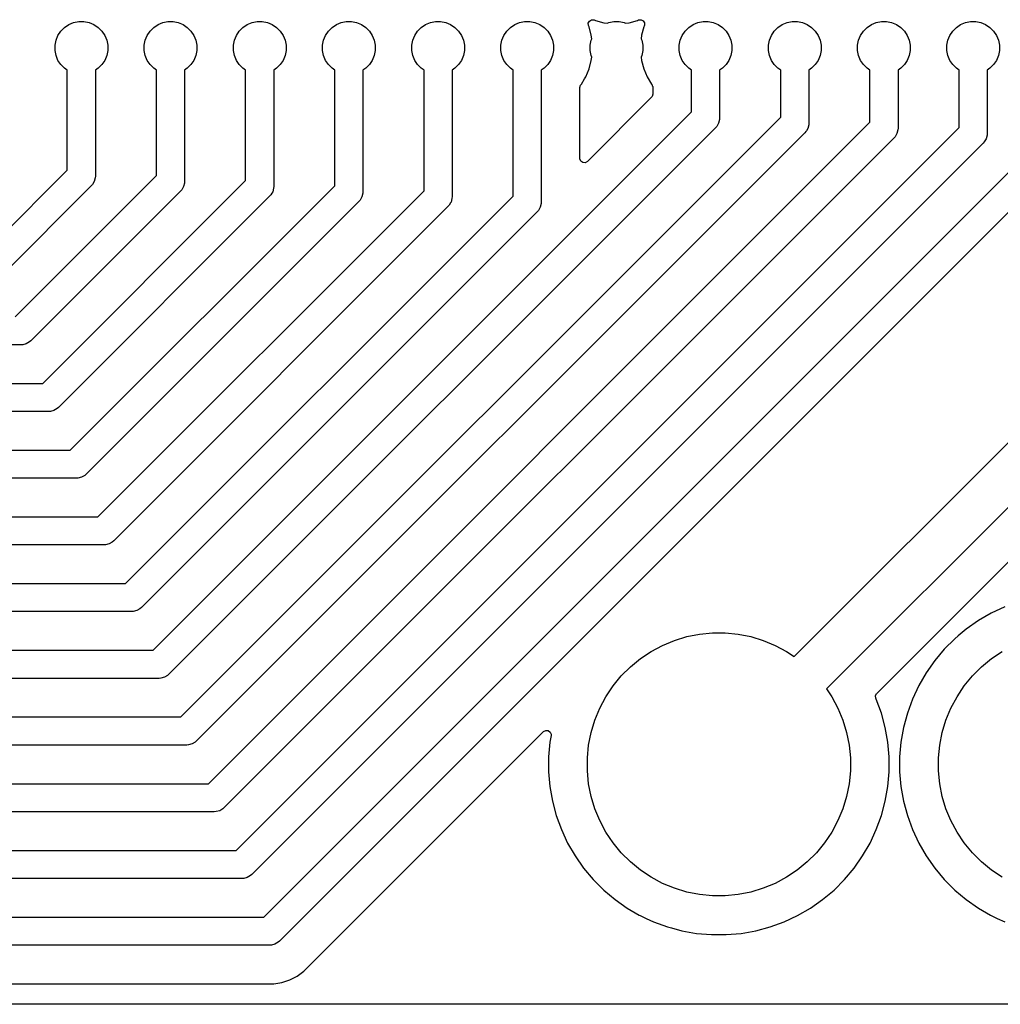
# Model space of a CAD drawing. Header units: millimetres. Extents: x 1 to 179, y 1 to 120.
# Tile 3 of 17: x 91 to 119, y 1 to 29. Entities that reach past the tile are written whole.
import ezdxf

# ---------------------------------------------------------------- set-up
doc = ezdxf.new("R2010")
doc.units = ezdxf.units.MM
doc.layers.add('F.Cu', color=13, linetype='CONTINUOUS', true_color=0xc83434)

msp = doc.modelspace()

# ---------------------------------------------------------------- linework, layer by layer
at = {"layer": 'F.Cu', "linetype": 'CONTINUOUS'}
for p, q in [((92.439783, 28.223836), (92.5443, 28.328353)), ((92.5443, 28.328353), (92.6672, 28.410472)), ((92.6672, 28.410472), (92.803758, 28.467036)), ((92.803758, 28.467036), (92.948728, 28.495872)), ((92.948728, 28.495872), (93.096538, 28.495872)), ((93.096538, 28.495872), (93.241508, 28.467036)), ((93.241508, 28.467036), (93.378066, 28.410472)), ((93.378066, 28.410472), (93.500966, 28.328353)), ((93.500966, 28.328353), (93.605483, 28.223836)), ((94.979783, 28.223836), (95.0843, 28.328353)), ((95.0843, 28.328353), (95.2072, 28.410472)), ((95.2072, 28.410472), (95.343758, 28.467036)), ((95.343758, 28.467036), (95.488728, 28.495872)), ((95.488728, 28.495872), (95.636538, 28.495872)), ((95.636538, 28.495872), (95.781508, 28.467036)), ((95.781508, 28.467036), (95.918066, 28.410472)), ((95.918066, 28.410472), (96.040966, 28.328353)), ((96.040966, 28.328353), (96.145483, 28.223836)), ((97.519783, 28.223836), (97.6243, 28.328353)), ((97.6243, 28.328353), (97.7472, 28.410472)), ((97.7472, 28.410472), (97.883758, 28.467036)), ((97.883758, 28.467036), (98.028728, 28.495872)), ((98.028728, 28.495872), (98.176538, 28.495872)), ((98.176538, 28.495872), (98.321508, 28.467036)), ((98.321508, 28.467036), (98.458066, 28.410472)), ((98.458066, 28.410472), (98.580966, 28.328353)), ((98.580966, 28.328353), (98.685483, 28.223836)), ((100.059783, 28.223836), (100.1643, 28.328353)), ((100.1643, 28.328353), (100.2872, 28.410472)), ((100.2872, 28.410472), (100.423758, 28.467036)), ((100.423758, 28.467036), (100.568728, 28.495872)), ((100.568728, 28.495872), (100.716538, 28.495872)), ((100.716538, 28.495872), (100.861508, 28.467036)), ((100.861508, 28.467036), (100.998066, 28.410472)), ((100.998066, 28.410472), (101.120966, 28.328353)), ((101.120966, 28.328353), (101.225483, 28.223836)), ((102.599783, 28.223836), (102.7043, 28.328353)), ((102.7043, 28.328353), (102.8272, 28.410472)), ((102.8272, 28.410472), (102.963758, 28.467036)), ((102.963758, 28.467036), (103.108728, 28.495872)), ((103.108728, 28.495872), (103.256538, 28.495872)), ((103.256538, 28.495872), (103.401508, 28.467036)), ((103.401508, 28.467036), (103.538066, 28.410472)), ((103.538066, 28.410472), (103.660966, 28.328353)), ((103.660966, 28.328353), (103.765483, 28.223836)), ((105.139783, 28.223836), (105.2443, 28.328353)), ((105.2443, 28.328353), (105.3672, 28.410472)), ((105.3672, 28.410472), (105.503758, 28.467036)), ((105.503758, 28.467036), (105.648728, 28.495872)), ((105.648728, 28.495872), (105.796538, 28.495872)), ((105.796538, 28.495872), (105.941508, 28.467036)), ((105.941508, 28.467036), (106.078066, 28.410472)), ((106.078066, 28.410472), (106.200966, 28.328353)), ((106.200966, 28.328353), (106.305483, 28.223836)), ((107.460341, 28.44778), (107.491615, 28.51026)), ((107.467809, 28.378316), (107.460341, 28.44778)), ((107.482483, 28.342891), (107.467809, 28.378316)), ((107.545402, 28.108074), (107.482483, 28.342891)), ((107.491615, 28.51026), (107.551704, 28.545913)), ((107.551704, 28.545913), (107.621529, 28.54342)), ((107.621529, 28.54342), (107.629788, 28.54034)), ((107.629788, 28.54034), (107.665245, 28.525653)), ((107.665245, 28.525653), (107.900062, 28.462734)), ((107.900062, 28.462734), (108.00122, 28.449417)), ((108.00122, 28.449417), (108.043758, 28.467036)), ((108.043758, 28.467036), (108.188728, 28.495872)), ((108.188728, 28.495872), (108.336538, 28.495872)), ((108.336538, 28.495872), (108.481508, 28.467036)), ((108.481508, 28.467036), (108.524045, 28.449417)), ((108.524045, 28.449417), (108.625204, 28.462734)), ((108.625204, 28.462734), (108.860021, 28.525653)), ((108.860021, 28.525653), (108.895443, 28.540326)), ((108.895443, 28.540326), (108.964908, 28.547795)), ((108.964908, 28.547795), (109.027388, 28.516521)), ((109.042781, 28.342887), (108.979863, 28.108073)), ((109.027388, 28.516521), (109.063042, 28.456433)), ((109.051032, 28.362807), (109.042781, 28.342887)), ((109.057458, 28.378321), (109.051032, 28.362807)), ((109.060549, 28.386608), (109.057458, 28.378321)), ((109.063042, 28.456433), (109.060549, 28.386608)), ((110.219783, 28.223836), (110.3243, 28.328353)), ((110.3243, 28.328353), (110.4472, 28.410472)), ((110.4472, 28.410472), (110.583758, 28.467036)), ((110.583758, 28.467036), (110.728728, 28.495872)), ((110.728728, 28.495872), (110.876538, 28.495872)), ((110.876538, 28.495872), (111.021508, 28.467036)), ((111.021508, 28.467036), (111.158066, 28.410472)), ((111.158066, 28.410472), (111.280966, 28.328353)), ((111.280966, 28.328353), (111.385483, 28.223836)), ((112.759783, 28.223836), (112.8643, 28.328353)), ((112.8643, 28.328353), (112.9872, 28.410472)), ((112.9872, 28.410472), (113.123758, 28.467036)), ((113.123758, 28.467036), (113.268728, 28.495872)), ((113.268728, 28.495872), (113.416538, 28.495872)), ((113.416538, 28.495872), (113.561508, 28.467036)), ((113.561508, 28.467036), (113.698066, 28.410472)), ((113.698066, 28.410472), (113.820966, 28.328353)), ((113.820966, 28.328353), (113.925483, 28.223836)), ((115.299783, 28.223836), (115.4043, 28.328353)), ((115.4043, 28.328353), (115.5272, 28.410472)), ((115.5272, 28.410472), (115.663758, 28.467036)), ((115.663758, 28.467036), (115.808728, 28.495872)), ((115.808728, 28.495872), (115.956538, 28.495872)), ((115.956538, 28.495872), (116.101508, 28.467036)), ((116.101508, 28.467036), (116.238066, 28.410472)), ((116.238066, 28.410472), (116.360966, 28.328353)), ((116.360966, 28.328353), (116.465483, 28.223836)), ((117.839783, 28.223836), (117.9443, 28.328353)), ((117.9443, 28.328353), (118.0672, 28.410472)), ((118.0672, 28.410472), (118.203758, 28.467036)), ((118.203758, 28.467036), (118.348728, 28.495872)), ((118.348728, 28.495872), (118.496538, 28.495872)), ((118.496538, 28.495872), (118.641508, 28.467036)), ((118.641508, 28.467036), (118.778066, 28.410472)), ((118.778066, 28.410472), (118.900966, 28.328353)), ((118.900966, 28.328353), (119.005483, 28.223836)), ((92.3011, 27.964378), (92.357664, 28.100936)), ((92.357664, 28.100936), (92.439783, 28.223836)), ((93.605483, 28.223836), (93.687602, 28.100936)), ((93.687602, 28.100936), (93.744166, 27.964378)), ((94.8411, 27.964378), (94.897664, 28.100936)), ((94.897664, 28.100936), (94.979783, 28.223836)), ((96.145483, 28.223836), (96.227602, 28.100936)), ((96.227602, 28.100936), (96.284166, 27.964378)), ((97.3811, 27.964378), (97.437664, 28.100936)), ((97.437664, 28.100936), (97.519783, 28.223836)), ((98.685483, 28.223836), (98.767602, 28.100936)), ((98.767602, 28.100936), (98.824166, 27.964378)), ((99.9211, 27.964378), (99.977664, 28.100936)), ((99.977664, 28.100936), (100.059783, 28.223836)), ((101.225483, 28.223836), (101.307602, 28.100936)), ((101.307602, 28.100936), (101.364166, 27.964378)), ((102.4611, 27.964378), (102.517664, 28.100936)), ((102.517664, 28.100936), (102.599783, 28.223836)), ((103.765483, 28.223836), (103.847602, 28.100936)), ((103.847602, 28.100936), (103.904166, 27.964378)), ((105.0011, 27.964378), (105.057664, 28.100936)), ((105.057664, 28.100936), (105.139783, 28.223836)), ((106.305483, 28.223836), (106.387602, 28.100936)), ((106.387602, 28.100936), (106.444166, 27.964378)), ((107.558719, 28.006916), (107.545402, 28.108074)), ((108.979863, 28.108073), (108.966545, 28.006918)), ((110.0811, 27.964378), (110.137664, 28.100936)), ((110.137664, 28.100936), (110.219783, 28.223836)), ((111.385483, 28.223836), (111.467602, 28.100936)), ((111.467602, 28.100936), (111.524166, 27.964378)), ((112.6211, 27.964378), (112.677664, 28.100936)), ((112.677664, 28.100936), (112.759783, 28.223836)), ((113.925483, 28.223836), (114.007602, 28.100936)), ((114.007602, 28.100936), (114.064166, 27.964378)), ((115.1611, 27.964378), (115.217664, 28.100936)), ((115.217664, 28.100936), (115.299783, 28.223836)), ((116.465483, 28.223836), (116.547602, 28.100936)), ((116.547602, 28.100936), (116.604166, 27.964378)), ((117.7011, 27.964378), (117.757664, 28.100936)), ((117.757664, 28.100936), (117.839783, 28.223836)), ((119.005483, 28.223836), (119.087602, 28.100936)), ((119.087602, 28.100936), (119.144166, 27.964378)), ((92.272264, 27.819408), (92.3011, 27.964378)), ((92.272264, 27.671598), (92.272264, 27.819408)), ((93.744166, 27.964378), (93.773002, 27.819408)), ((93.773002, 27.819408), (93.773002, 27.671598)), ((94.812264, 27.819408), (94.8411, 27.964378)), ((94.812264, 27.671598), (94.812264, 27.819408)), ((96.284166, 27.964378), (96.313002, 27.819408)), ((96.313002, 27.819408), (96.313002, 27.671598)), ((97.352264, 27.819408), (97.3811, 27.964378)), ((97.352264, 27.671598), (97.352264, 27.819408)), ((98.824166, 27.964378), (98.853002, 27.819408)), ((98.853002, 27.819408), (98.853002, 27.671598)), ((99.892264, 27.819408), (99.9211, 27.964378)), ((99.892264, 27.671598), (99.892264, 27.819408)), ((101.364166, 27.964378), (101.393002, 27.819408)), ((101.393002, 27.819408), (101.393002, 27.671598)), ((102.432264, 27.819408), (102.4611, 27.964378)), ((102.432264, 27.671598), (102.432264, 27.819408)), ((103.904166, 27.964378), (103.933002, 27.819408)), ((103.933002, 27.819408), (103.933002, 27.671598)), ((104.972264, 27.819408), (105.0011, 27.964378)), ((104.972264, 27.671598), (104.972264, 27.819408)), ((106.444166, 27.964378), (106.473002, 27.819408)), ((106.473002, 27.819408), (106.473002, 27.671598)), ((107.512264, 27.819408), (107.5411, 27.964378)), ((107.512264, 27.671598), (107.512264, 27.819408)), ((107.5411, 27.964378), (107.558719, 28.006916)), ((108.966545, 28.006918), (108.984166, 27.964378)), ((108.984166, 27.964378), (109.013002, 27.819408)), ((109.013002, 27.819408), (109.013002, 27.671598)), ((110.052264, 27.819408), (110.0811, 27.964378)), ((110.052264, 27.671598), (110.052264, 27.819408)), ((111.524166, 27.964378), (111.553002, 27.819408)), ((111.553002, 27.819408), (111.553002, 27.671598)), ((112.592264, 27.819408), (112.6211, 27.964378)), ((112.592264, 27.671598), (112.592264, 27.819408)), ((114.064166, 27.964378), (114.093002, 27.819408)), ((114.093002, 27.819408), (114.093002, 27.671598)), ((115.132264, 27.819408), (115.1611, 27.964378)), ((115.132264, 27.671598), (115.132264, 27.819408)), ((116.604166, 27.964378), (116.633002, 27.819408)), ((116.633002, 27.819408), (116.633002, 27.671598)), ((117.672264, 27.819408), (117.7011, 27.964378)), ((117.672264, 27.671598), (117.672264, 27.819408)), ((119.144166, 27.964378), (119.173002, 27.819408)), ((119.173002, 27.819408), (119.173002, 27.671598)), ((92.3011, 27.526628), (92.272264, 27.671598)), ((92.357664, 27.39007), (92.3011, 27.526628)), ((93.744166, 27.526628), (93.687602, 27.39007)), ((93.773002, 27.671598), (93.744166, 27.526628)), ((94.8411, 27.526628), (94.812264, 27.671598)), ((94.897664, 27.39007), (94.8411, 27.526628)), ((96.284166, 27.526628), (96.227602, 27.39007)), ((96.313002, 27.671598), (96.284166, 27.526628)), ((97.3811, 27.526628), (97.352264, 27.671598)), ((97.437664, 27.39007), (97.3811, 27.526628)), ((98.824166, 27.526628), (98.767602, 27.39007)), ((98.853002, 27.671598), (98.824166, 27.526628)), ((99.9211, 27.526628), (99.892264, 27.671598)), ((99.977664, 27.39007), (99.9211, 27.526628)), ((101.364166, 27.526628), (101.307602, 27.39007)), ((101.393002, 27.671598), (101.364166, 27.526628)), ((102.4611, 27.526628), (102.432264, 27.671598)), ((102.517664, 27.39007), (102.4611, 27.526628)), ((103.904166, 27.526628), (103.847602, 27.39007)), ((103.933002, 27.671598), (103.904166, 27.526628)), ((105.0011, 27.526628), (104.972264, 27.671598)), ((105.057664, 27.39007), (105.0011, 27.526628)), ((106.444166, 27.526628), (106.387602, 27.39007)), ((106.473002, 27.671598), (106.444166, 27.526628)), ((107.5411, 27.526628), (107.512264, 27.671598)), ((107.558719, 27.484091), (107.5411, 27.526628)), ((108.984166, 27.526628), (108.966545, 27.48409)), ((109.013002, 27.671598), (108.984166, 27.526628)), ((110.0811, 27.526628), (110.052264, 27.671598)), ((110.137664, 27.39007), (110.0811, 27.526628)), ((111.524166, 27.526628), (111.467602, 27.39007)), ((111.553002, 27.671598), (111.524166, 27.526628)), ((112.6211, 27.526628), (112.592264, 27.671598)), ((112.677664, 27.39007), (112.6211, 27.526628)), ((114.064166, 27.526628), (114.007602, 27.39007)), ((114.093002, 27.671598), (114.064166, 27.526628)), ((115.1611, 27.526628), (115.132264, 27.671598)), ((115.217664, 27.39007), (115.1611, 27.526628)), ((116.604166, 27.526628), (116.547602, 27.39007)), ((116.633002, 27.671598), (116.604166, 27.526628)), ((117.7011, 27.526628), (117.672264, 27.671598)), ((117.757664, 27.39007), (117.7011, 27.526628)), ((119.144166, 27.526628), (119.087602, 27.39007)), ((119.173002, 27.671598), (119.144166, 27.526628)), ((92.439783, 27.26717), (92.357664, 27.39007)), ((92.5443, 27.162653), (92.439783, 27.26717)), ((93.605483, 27.26717), (93.500966, 27.162653)), ((93.687602, 27.39007), (93.605483, 27.26717)), ((94.979783, 27.26717), (94.897664, 27.39007)), ((95.0843, 27.162653), (94.979783, 27.26717)), ((96.145483, 27.26717), (96.040966, 27.162653)), ((96.227602, 27.39007), (96.145483, 27.26717)), ((97.519783, 27.26717), (97.437664, 27.39007)), ((97.6243, 27.162653), (97.519783, 27.26717)), ((98.685483, 27.26717), (98.580966, 27.162653)), ((98.767602, 27.39007), (98.685483, 27.26717)), ((100.059783, 27.26717), (99.977664, 27.39007)), ((100.1643, 27.162653), (100.059783, 27.26717)), ((101.225483, 27.26717), (101.120966, 27.162653)), ((101.307602, 27.39007), (101.225483, 27.26717)), ((102.599783, 27.26717), (102.517664, 27.39007)), ((102.7043, 27.162653), (102.599783, 27.26717)), ((103.765483, 27.26717), (103.660966, 27.162653)), ((103.847602, 27.39007), (103.765483, 27.26717)), ((105.139783, 27.26717), (105.057664, 27.39007)), ((105.2443, 27.162653), (105.139783, 27.26717)), ((106.305483, 27.26717), (106.200966, 27.162653)), ((106.387602, 27.39007), (106.305483, 27.26717)), ((107.482483, 27.148115), (107.545402, 27.382932)), ((107.545402, 27.382932), (107.558719, 27.484091)), ((108.966545, 27.48409), (108.979863, 27.382934)), ((108.979863, 27.382934), (109.042782, 27.148117)), ((110.219783, 27.26717), (110.137664, 27.39007)), ((110.3243, 27.162653), (110.219783, 27.26717)), ((111.385483, 27.26717), (111.280966, 27.162653)), ((111.467602, 27.39007), (111.385483, 27.26717)), ((112.759783, 27.26717), (112.677664, 27.39007)), ((112.8643, 27.162653), (112.759783, 27.26717)), ((113.925483, 27.26717), (113.820966, 27.162653)), ((114.007602, 27.39007), (113.925483, 27.26717)), ((115.299783, 27.26717), (115.217664, 27.39007)), ((115.4043, 27.162653), (115.299783, 27.26717)), ((116.465483, 27.26717), (116.360966, 27.162653)), ((116.547602, 27.39007), (116.465483, 27.26717)), ((117.839783, 27.26717), (117.757664, 27.39007)), ((117.9443, 27.162653), (117.839783, 27.26717)), ((119.005483, 27.26717), (118.900966, 27.162653)), ((119.087602, 27.39007), (119.005483, 27.26717)), ((92.622633, 27.110313), (92.5443, 27.162653)), ((92.622633, 24.260505), (92.622633, 27.110313)), ((93.500966, 27.162653), (93.422633, 27.110313)), ((93.422633, 27.110313), (93.422633, 24.094819)), ((95.162633, 27.110313), (95.0843, 27.162653)), ((95.162633, 24.113499), (95.162633, 27.110313)), ((96.040966, 27.162653), (95.962633, 27.110313)), ((95.962633, 27.110313), (95.962633, 23.947813)), ((97.702633, 27.110313), (97.6243, 27.162653)), ((97.702633, 23.966493), (97.702633, 27.110313)), ((98.580966, 27.162653), (98.502633, 27.110313)), ((98.502633, 27.110313), (98.502633, 23.800807)), ((100.242633, 27.110313), (100.1643, 27.162653)), ((100.242633, 23.819487), (100.242633, 27.110313)), ((101.120966, 27.162653), (101.042633, 27.110313)), ((101.042633, 27.110313), (101.042633, 23.653801)), ((102.782633, 27.110313), (102.7043, 27.162653)), ((102.782633, 23.672481), (102.782633, 27.110313)), ((103.660966, 27.162653), (103.582633, 27.110313)), ((103.582633, 27.110313), (103.582633, 23.506795)), ((105.322633, 27.110313), (105.2443, 27.162653)), ((105.322633, 23.525475), (105.322633, 27.110313)), ((106.200966, 27.162653), (106.122633, 27.110313)), ((106.122633, 27.110313), (106.122633, 23.359789)), ((107.389452, 26.923519), (107.482483, 27.148115)), ((109.042782, 27.148117), (109.135808, 26.923531)), ((110.402633, 27.110313), (110.3243, 27.162653)), ((110.402633, 25.918469), (110.402633, 27.110313)), ((111.280966, 27.162653), (111.202633, 27.110313)), ((111.202633, 27.110313), (111.202633, 25.752783)), ((112.942633, 27.110313), (112.8643, 27.162653)), ((112.942633, 25.771463), (112.942633, 27.110313)), ((113.820966, 27.162653), (113.742633, 27.110313)), ((113.742633, 27.110313), (113.742633, 25.605777)), ((115.482633, 27.110313), (115.4043, 27.162653)), ((115.482633, 25.624457), (115.482633, 27.110313)), ((116.360966, 27.162653), (116.282633, 27.110313)), ((116.282633, 27.110313), (116.282633, 25.458771)), ((118.022633, 27.110313), (117.9443, 27.162653)), ((118.022633, 25.477451), (118.022633, 27.110313)), ((118.900966, 27.162653), (118.822633, 27.110313)), ((118.822633, 27.110313), (118.822633, 25.311765)), ((107.223133, 26.612551), (107.242818, 26.67959)), ((107.242818, 26.67959), (107.248759, 26.68804)), ((107.248759, 26.68804), (107.2679, 26.712984)), ((107.2679, 26.712984), (107.352926, 26.860253)), ((107.352926, 26.860253), (107.389452, 26.923519)), ((109.135808, 26.923531), (109.135815, 26.923516)), ((109.135815, 26.923516), (109.257365, 26.712984)), ((109.257365, 26.712984), (109.276507, 26.68804)), ((109.276507, 26.68804), (109.28475, 26.666718)), ((109.28475, 26.666718), (109.29711, 26.647486)), ((109.29711, 26.647486), (109.300025, 26.627211)), ((107.223133, 24.594673), (107.223133, 26.612551)), ((109.302133, 26.425673), (109.282448, 26.358634)), ((109.300025, 26.627211), (109.301703, 26.622871)), ((109.301703, 26.622871), (109.302133, 26.612551)), ((109.302133, 26.612551), (109.302133, 26.425673)), ((109.265814, 26.337992), (107.434814, 24.506992)), ((109.282448, 26.358634), (109.265814, 26.337992)), ((95.069667, 10.585503), (110.402633, 25.918469)), ((95.856673, 8.685503), (112.942633, 25.771463)), ((96.643679, 6.785503), (115.482633, 25.624457)), ((111.172185, 25.59971), (111.119974, 25.509278)), ((111.199211, 25.700573), (111.172185, 25.59971)), ((111.202633, 25.752783), (111.199211, 25.700573)), ((113.739211, 25.553567), (113.712185, 25.452704)), ((113.742633, 25.605777), (113.739211, 25.553567)), ((111.085476, 25.469941), (95.518196, 9.90266)), ((113.625475, 25.322934), (96.305202, 8.00266)), ((97.430685, 4.885503), (118.022633, 25.477451)), ((98.217691, 2.985503), (120.562633, 25.330445)), ((111.119974, 25.509278), (111.085476, 25.469941)), ((113.659974, 25.362272), (113.625475, 25.322934)), ((113.672075, 25.383231), (113.659974, 25.362272)), ((113.712185, 25.452704), (113.672075, 25.383231)), ((116.232065, 25.27085), (116.199974, 25.215266)), ((116.252185, 25.305698), (116.232065, 25.27085)), ((116.279211, 25.406561), (116.252185, 25.305698)), ((116.282633, 25.458771), (116.279211, 25.406561)), ((118.819211, 25.259555), (118.792185, 25.158691)), ((118.822633, 25.311765), (118.819211, 25.259555)), ((116.165476, 25.175928), (97.092208, 6.10266)), ((118.705476, 25.028922), (97.879214, 4.20266)), ((116.199974, 25.215266), (116.165476, 25.175928)), ((118.739974, 25.06826), (118.705476, 25.028922)), ((118.792185, 25.158691), (118.739974, 25.06826)), ((121.245476, 24.881916), (98.66622, 2.30266)), ((107.223449, 24.585827), (107.223133, 24.594673)), ((107.247866, 24.520363), (107.223449, 24.585827)), ((107.303799, 24.478491), (107.247866, 24.520363)), ((107.373491, 24.473507), (107.303799, 24.478491)), ((107.434814, 24.506992), (107.373491, 24.473507)), ((90.347631, 21.985503), (92.622633, 24.260505)), ((91.134637, 20.085503), (95.162633, 24.113499)), ((91.921643, 18.185503), (97.702633, 23.966493)), ((93.339974, 23.851314), (93.305476, 23.811976)), ((93.392185, 23.941745), (93.339974, 23.851314)), ((93.419211, 24.042609), (93.392185, 23.941745)), ((93.422633, 24.094819), (93.419211, 24.042609)), ((95.959211, 23.895603), (95.932185, 23.79474)), ((95.962633, 23.947813), (95.959211, 23.895603)), ((93.305476, 23.811976), (90.79616, 21.30266)), ((95.845476, 23.664971), (91.583166, 19.40266)), ((92.708649, 16.285503), (100.242633, 23.819487)), ((93.495655, 14.385503), (102.782633, 23.672481)), ((95.879974, 23.704308), (95.845476, 23.664971)), ((95.932185, 23.79474), (95.879974, 23.704308)), ((98.445544, 23.601591), (98.419974, 23.557302)), ((98.472185, 23.647734), (98.445544, 23.601591)), ((98.499211, 23.748597), (98.472185, 23.647734)), ((98.502633, 23.800807), (98.499211, 23.748597)), ((101.039211, 23.601591), (101.012185, 23.500728)), ((101.042633, 23.653801), (101.039211, 23.601591)), ((98.385475, 23.517964), (92.370172, 17.50266)), ((100.925475, 23.370958), (93.157178, 15.60266)), ((94.282661, 12.485503), (105.322633, 23.525475)), ((98.419974, 23.557302), (98.385475, 23.517964)), ((100.959974, 23.410296), (100.925475, 23.370958)), ((100.9907, 23.463515), (100.959974, 23.410296)), ((101.012185, 23.500728), (100.9907, 23.463515)), ((103.539892, 23.33243), (103.499974, 23.26329)), ((103.552185, 23.353722), (103.539892, 23.33243)), ((103.579211, 23.454585), (103.552185, 23.353722)), ((103.582633, 23.506795), (103.579211, 23.454585)), ((106.119211, 23.307579), (106.092185, 23.206715)), ((106.122633, 23.359789), (106.119211, 23.307579)), ((103.465476, 23.223952), (93.944184, 13.70266)), ((106.005476, 23.076946), (94.73119, 11.80266)), ((103.499974, 23.26329), (103.465476, 23.223952)), ((106.039974, 23.116284), (106.005476, 23.076946)), ((106.092185, 23.206715), (106.039974, 23.116284)), ((113.328874, 10.404041), (122.779575, 19.854742)), ((91.543828, 19.368162), (91.453397, 19.315951)), ((91.583166, 19.40266), (91.543828, 19.368162)), ((91.300323, 19.285503), (40.262629, 19.285503)), ((91.352533, 19.288925), (91.300323, 19.285503)), ((91.453397, 19.315951), (91.352533, 19.288925)), ((123.889194, 19.125883), (114.248112, 9.484803)), ((39.641309, 18.185503), (91.921643, 18.185503)), ((92.240403, 17.415951), (92.139539, 17.388925)), ((92.330834, 17.468162), (92.240403, 17.415951)), ((92.370172, 17.50266), (92.330834, 17.468162)), ((115.678168, 9.358517), (123.967396, 17.647744)), ((92.087329, 17.385503), (39.475623, 17.385503)), ((92.139539, 17.388925), (92.087329, 17.385503)), ((38.854302, 16.285503), (92.708649, 16.285503)), ((92.874335, 15.485503), (38.688617, 15.485503)), ((92.926545, 15.488925), (92.874335, 15.485503)), ((93.027409, 15.515951), (92.926545, 15.488925)), ((93.11784, 15.568162), (93.027409, 15.515951)), ((93.157178, 15.60266), (93.11784, 15.568162)), ((38.067296, 14.385503), (93.495655, 14.385503)), ((93.661341, 13.585503), (37.901611, 13.585503)), ((93.713551, 13.588925), (93.661341, 13.585503)), ((93.814415, 13.615951), (93.713551, 13.588925)), ((93.904846, 13.668162), (93.814415, 13.615951)), ((93.944184, 13.70266), (93.904846, 13.668162)), ((37.280291, 12.485503), (94.282661, 12.485503)), ((94.73119, 11.80266), (94.691852, 11.768162)), ((119.321591, 11.821046), (118.937738, 11.642053)), ((94.448347, 11.685503), (37.114605, 11.685503)), ((94.500557, 11.688925), (94.448347, 11.685503)), ((94.601421, 11.715951), (94.500557, 11.688925)), ((94.691852, 11.768162), (94.601421, 11.715951)), ((118.937723, 11.642045), (118.570928, 11.430276)), ((118.937738, 11.642053), (118.937723, 11.642045)), ((118.570913, 11.430267), (118.223965, 11.18733)), ((118.570928, 11.430276), (118.570913, 11.430267)), ((109.916238, 10.866293), (110.268399, 10.97312)), ((110.268399, 10.97312), (110.629336, 11.044915)), ((110.629336, 11.044915), (110.995571, 11.080986)), ((110.995571, 11.080986), (111.363579, 11.080986)), ((111.363579, 11.080986), (111.729814, 11.044915)), ((111.729814, 11.044915), (112.090751, 10.97312)), ((112.090751, 10.97312), (112.442912, 10.866293)), ((117.999902, 10.99932), (117.899503, 10.915074)), ((118.223965, 11.18733), (117.999902, 10.99932)), ((109.25169, 10.551985), (109.576243, 10.725463)), ((109.576243, 10.725463), (109.916238, 10.866293)), ((112.442912, 10.866293), (112.782907, 10.725463)), ((112.782907, 10.725463), (113.10746, 10.551985)), ((117.899494, 10.915066), (117.600012, 10.615584)), ((117.8995, 10.915072), (117.899494, 10.915066)), ((117.899503, 10.915074), (117.8995, 10.915072)), ((36.493285, 10.585503), (95.069667, 10.585503)), ((108.945703, 10.347531), (109.25169, 10.551985)), ((113.10746, 10.551985), (113.328874, 10.404041)), ((117.600012, 10.615584), (117.327748, 10.291113)), ((118.945703, 10.347531), (119.25169, 10.551985)), ((108.401008, 9.853849), (108.661229, 10.11407)), ((108.661229, 10.11407), (108.945703, 10.347531)), ((117.327748, 10.291113), (117.084811, 9.944165)), ((118.401008, 9.853849), (118.661229, 10.11407)), ((118.661229, 10.11407), (118.945703, 10.347531)), ((95.478858, 9.868162), (95.388427, 9.815951)), ((95.518196, 9.90266), (95.478858, 9.868162)), ((108.167547, 9.569375), (108.401008, 9.853849)), ((117.084802, 9.94415), (116.873033, 9.577355)), ((117.084811, 9.944165), (117.084802, 9.94415)), ((118.167547, 9.569375), (118.401008, 9.853849)), ((95.235353, 9.785503), (36.327599, 9.785503)), ((95.287563, 9.788925), (95.235353, 9.785503)), ((95.388427, 9.815951), (95.287563, 9.788925)), ((107.963093, 9.263388), (108.167547, 9.569375)), ((116.873025, 9.57734), (116.694032, 9.193487)), ((116.873033, 9.577355), (116.873025, 9.57734)), ((117.963093, 9.263388), (118.167547, 9.569375)), ((107.789615, 8.938835), (107.963093, 9.263388)), ((114.248112, 9.484803), (114.396057, 9.263388)), ((114.396057, 9.263388), (114.569535, 8.938835)), ((115.642988, 9.287522), (115.671508, 9.351306)), ((115.65348, 9.218445), (115.642988, 9.287522)), ((115.671508, 9.351306), (115.678168, 9.358517)), ((117.789615, 8.938835), (117.963093, 9.263388)), ((115.66512, 9.193482), (115.65348, 9.218445)), ((115.665122, 9.193477), (115.66512, 9.193482)), ((115.809986, 8.795466), (115.665122, 9.193477)), ((116.694032, 9.193487), (116.54916, 8.795456)), ((107.648785, 8.59884), (107.789615, 8.938835)), ((114.569535, 8.938835), (114.710365, 8.59884)), ((115.91961, 8.386344), (115.809986, 8.795466)), ((116.54916, 8.795456), (116.439542, 8.386352)), ((117.648785, 8.59884), (117.789615, 8.938835)), ((35.706279, 8.685503), (95.856673, 8.685503)), ((107.541958, 8.246679), (107.648785, 8.59884)), ((114.710365, 8.59884), (114.817192, 8.246679)), ((117.541958, 8.246679), (117.648785, 8.59884)), ((99.360887, 1.440986), (106.189988, 8.270089)), ((106.189988, 8.270089), (106.251309, 8.303572)), ((106.251309, 8.303572), (106.321001, 8.298588)), ((106.321001, 8.298588), (106.376934, 8.256716)), ((106.399783, 8.160874), (106.36599, 7.96923)), ((106.376934, 8.256716), (106.401351, 8.191252)), ((106.401351, 8.191252), (106.399783, 8.160874)), ((107.470163, 7.885742), (107.541958, 8.246679)), ((114.817192, 8.246679), (114.888987, 7.885742)), ((115.99316, 7.969223), (115.91961, 8.386344)), ((116.439539, 8.386339), (116.36599, 7.969226)), ((116.439542, 8.386352), (116.439539, 8.386339)), ((117.470163, 7.885742), (117.541958, 8.246679)), ((96.022359, 7.885503), (35.540593, 7.885503)), ((96.074569, 7.888925), (96.022359, 7.885503)), ((96.175433, 7.915951), (96.074569, 7.888925)), ((96.265864, 7.968162), (96.175433, 7.915951)), ((96.305202, 8.00266), (96.265864, 7.968162)), ((106.36599, 7.969226), (106.329075, 7.547284)), ((106.36599, 7.96923), (106.36599, 7.969226)), ((107.434092, 7.519507), (107.470163, 7.885742)), ((114.888987, 7.885742), (114.925058, 7.519507)), ((116.030075, 7.54728), (115.99316, 7.969223)), ((116.36599, 7.969226), (116.329075, 7.547284)), ((117.434092, 7.519507), (117.470163, 7.885742)), ((106.329075, 7.547284), (106.329075, 7.123723)), ((107.434092, 7.151499), (107.434092, 7.519507)), ((114.925058, 7.519507), (114.925058, 7.151499)), ((116.030075, 7.123726), (116.030075, 7.54728)), ((116.329075, 7.547284), (116.329075, 7.123723)), ((117.434092, 7.151499), (117.434092, 7.519507)), ((106.329075, 7.123723), (106.36599, 6.701781)), ((107.470163, 6.785264), (107.434092, 7.151499)), ((114.925058, 7.151499), (114.888987, 6.785264)), ((115.99316, 6.701783), (116.030075, 7.123726)), ((116.329075, 7.123723), (116.36599, 6.701781)), ((117.470163, 6.785264), (117.434092, 7.151499)), ((34.919272, 6.785503), (96.643679, 6.785503)), ((107.541958, 6.424327), (107.470163, 6.785264)), ((114.888987, 6.785264), (114.817192, 6.424327)), ((117.541958, 6.424327), (117.470163, 6.785264)), ((106.36599, 6.701781), (106.439539, 6.284668)), ((115.91961, 6.284662), (115.99316, 6.701783)), ((116.36599, 6.701781), (116.439539, 6.284668)), ((106.439539, 6.284668), (106.439542, 6.284655)), ((106.439542, 6.284655), (106.54916, 5.875551)), ((107.648785, 6.072166), (107.541958, 6.424327)), ((114.817192, 6.424327), (114.710365, 6.072166)), ((115.809986, 5.87554), (115.91961, 6.284662)), ((116.439539, 6.284668), (116.439542, 6.284655)), ((116.439542, 6.284655), (116.54916, 5.875551)), ((117.648785, 6.072166), (117.541958, 6.424327)), ((96.809365, 5.985503), (34.753587, 5.985503)), ((96.861575, 5.988925), (96.809365, 5.985503)), ((96.962439, 6.015951), (96.861575, 5.988925)), ((97.05287, 6.068162), (96.962439, 6.015951)), ((97.092208, 6.10266), (97.05287, 6.068162)), ((107.789615, 5.732171), (107.648785, 6.072166)), ((114.710365, 6.072166), (114.569535, 5.732171)), ((117.789615, 5.732171), (117.648785, 6.072166)), ((106.54916, 5.875551), (106.549163, 5.875541)), ((106.549163, 5.875541), (106.549164, 5.87554)), ((106.549164, 5.87554), (106.694028, 5.477529)), ((107.963093, 5.407618), (107.789615, 5.732171)), ((114.569535, 5.732171), (114.396057, 5.407618)), ((115.665122, 5.477529), (115.809986, 5.87554)), ((116.54916, 5.875551), (116.549163, 5.875541)), ((116.549163, 5.875541), (116.549164, 5.87554)), ((116.549164, 5.87554), (116.694028, 5.477529)), ((117.963093, 5.407618), (117.789615, 5.732171)), ((106.694028, 5.477529), (106.694031, 5.477522)), ((106.694031, 5.477522), (106.694032, 5.47752)), ((106.694032, 5.47752), (106.873025, 5.093667)), ((108.167547, 5.101631), (107.963093, 5.407618)), ((114.396057, 5.407618), (114.191603, 5.101631)), ((115.48612, 5.093658), (115.665122, 5.477529)), ((116.694028, 5.477529), (116.694031, 5.477522)), ((116.694031, 5.477522), (116.694032, 5.47752)), ((116.694032, 5.47752), (116.873025, 5.093667)), ((118.167547, 5.101631), (117.963093, 5.407618)), ((106.873025, 5.093667), (106.87303, 5.093658)), ((106.87303, 5.093658), (107.084807, 4.726848)), ((108.401008, 4.817157), (108.167547, 5.101631)), ((114.191603, 5.101631), (113.958142, 4.817157)), ((115.274343, 4.726848), (115.48612, 5.093658)), ((116.873025, 5.093667), (116.87303, 5.093658)), ((116.87303, 5.093658), (117.084807, 4.726848)), ((118.401008, 4.817157), (118.167547, 5.101631)), ((34.132266, 4.885503), (97.430685, 4.885503)), ((108.661229, 4.556936), (108.401008, 4.817157)), ((113.958142, 4.817157), (113.697921, 4.556936)), ((118.661229, 4.556936), (118.401008, 4.817157)), ((107.084807, 4.726848), (107.327749, 4.379893)), ((108.945703, 4.323475), (108.661229, 4.556936)), ((113.697921, 4.556936), (113.413447, 4.323475)), ((115.031401, 4.379893), (115.274343, 4.726848)), ((117.084807, 4.726848), (117.327749, 4.379893)), ((118.945703, 4.323475), (118.661229, 4.556936)), ((107.327749, 4.379893), (107.600004, 4.055431)), ((109.25169, 4.119021), (108.945703, 4.323475)), ((113.413447, 4.323475), (113.10746, 4.119021)), ((114.759146, 4.055431), (115.031401, 4.379893)), ((117.327749, 4.379893), (117.600004, 4.055431)), ((119.25169, 4.119021), (118.945703, 4.323475)), ((97.596371, 4.085503), (33.966581, 4.085503)), ((97.648581, 4.088925), (97.596371, 4.085503)), ((97.749445, 4.115951), (97.648581, 4.088925)), ((97.839876, 4.168162), (97.749445, 4.115951)), ((97.879214, 4.20266), (97.839876, 4.168162)), ((107.600004, 4.055431), (107.899503, 3.755932)), ((109.576243, 3.945543), (109.25169, 4.119021)), ((109.916238, 3.804713), (109.576243, 3.945543)), ((112.782907, 3.945543), (112.442912, 3.804713)), ((113.10746, 4.119021), (112.782907, 3.945543)), ((114.459647, 3.755932), (114.759146, 4.055431)), ((117.600004, 4.055431), (117.899503, 3.755932)), ((107.899503, 3.755932), (108.223965, 3.483677)), ((110.268399, 3.697886), (109.916238, 3.804713)), ((110.629336, 3.626091), (110.268399, 3.697886)), ((112.090751, 3.697886), (111.729814, 3.626091)), ((112.442912, 3.804713), (112.090751, 3.697886)), ((114.135185, 3.483677), (114.459647, 3.755932)), ((117.899503, 3.755932), (118.223965, 3.483677)), ((108.223965, 3.483677), (108.57092, 3.240735)), ((110.995571, 3.59002), (110.629336, 3.626091)), ((111.363579, 3.59002), (110.995571, 3.59002)), ((111.729814, 3.626091), (111.363579, 3.59002)), ((113.78823, 3.240735), (114.135185, 3.483677)), ((118.223965, 3.483677), (118.57092, 3.240735)), ((108.57092, 3.240735), (108.914702, 3.042253)), ((113.42142, 3.028958), (113.78823, 3.240735)), ((118.57092, 3.240735), (118.914702, 3.042253)), ((33.345261, 2.985503), (98.217691, 2.985503)), ((108.914702, 3.042253), (108.937723, 3.028962)), ((108.937723, 3.028962), (108.937738, 3.028954)), ((108.937738, 3.028954), (109.108339, 2.949402)), ((109.108339, 2.949402), (109.321601, 2.849956)), ((109.321601, 2.849956), (109.719612, 2.705092)), ((112.639538, 2.705092), (113.037549, 2.849956)), ((113.037549, 2.849956), (113.42142, 3.028958)), ((118.914702, 3.042253), (118.937723, 3.028962)), ((118.937723, 3.028962), (118.937738, 3.028954)), ((118.937738, 3.028954), (119.108339, 2.949402)), ((119.108339, 2.949402), (119.321601, 2.849956)), ((109.719612, 2.705092), (109.719618, 2.705091)), ((109.719618, 2.705091), (109.719622, 2.705089)), ((109.719622, 2.705089), (109.831032, 2.675237)), ((109.831032, 2.675237), (110.128734, 2.595468)), ((110.128734, 2.595468), (110.545855, 2.521918)), ((111.813295, 2.521918), (112.230416, 2.595468)), ((112.230416, 2.595468), (112.639538, 2.705092)), ((98.626882, 2.268162), (98.536451, 2.215951)), ((98.66622, 2.30266), (98.626882, 2.268162)), ((110.545855, 2.521918), (110.967796, 2.485004)), ((110.967796, 2.485004), (110.967797, 2.485003)), ((110.967797, 2.485003), (110.967798, 2.485003)), ((110.967798, 2.485003), (111.391353, 2.485003)), ((111.391353, 2.485004), (111.813295, 2.521918)), ((111.391353, 2.485003), (111.391353, 2.485004)), ((98.383377, 2.185503), (33.179575, 2.185503)), ((98.435587, 2.188925), (98.383377, 2.185503)), ((98.536451, 2.215951), (98.435587, 2.188925)), ((99.169811, 1.30216), (99.360887, 1.440986)), ((98.501474, 1.085003), (98.734745, 1.12195)), ((98.734745, 1.12195), (98.959369, 1.194935)), ((98.959369, 1.194935), (99.169811, 1.30216)), ((33.061483, 1.085003), (98.501474, 1.085003)), ((179.3755, 0.5005), (0.6245, 0.5005))]:
    msp.add_line(p, q, dxfattribs=at)

doc.saveas('drawing.dxf')
